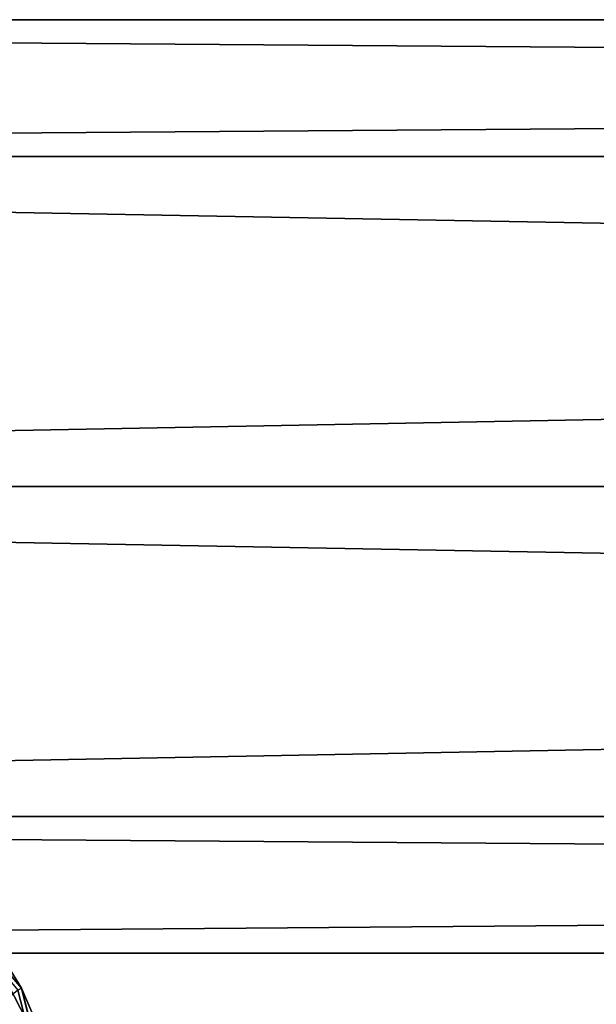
# Model space of a CAD drawing. Extents: x -250 to 250, y -832 to 754.
# Tile 233 of 256: x -139 to -125, y 670 to 693. Entities that reach past the tile are written whole.
import ezdxf

# ---------------------------------------------------------------- set-up
doc = ezdxf.new("R2010")
doc.units = 0
doc.header["$LTSCALE"] = 33.374815
for name, color, linetype in [('201', 7, 'CONTINUOUS'), ('202', 7, 'CONTINUOUS'), ('2066', 7, 'CONTINUOUS'), ('2069', 7, 'CONTINUOUS'), ('2087', 7, 'CONTINUOUS'), ('2942', 7, 'CONTINUOUS')]:
    doc.layers.add(name, color=color, linetype=linetype)

msp = doc.modelspace()

# ---------------------------------------------------------------- linework, layer by layer
at = {"layer": '201', "color": 7, "linetype": 'CONTINUOUS'}
for points in [[(210, 682, -11), (210, 674.222, -7.778), (-210, 682, -11), (210, 682, -11)], [(-210, 682, -11), (210, 674.222, -7.778), (-210, 674.222, -7.778), (-210, 682, -11)], [(210, 674.222, 7.778), (210, 682, 11), (-210, 674.222, 7.778), (210, 674.222, 7.778)], [(210, 682, 11), (-210, 682, 11), (-210, 674.222, 7.778), (210, 682, 11)], [(210, 674.222, -7.778), (210, 671), (-210, 674.222, -7.778), (210, 674.222, -7.778)], [(210, 671), (210, 674.222, 7.778), (-210, 671), (210, 671)], [(210, 671), (-210, 671), (-210, 674.222, -7.778), (210, 671)], [(210, 674.222, 7.778), (-210, 674.222, 7.778), (-210, 671), (210, 674.222, 7.778)]]:
    msp.add_3dface(points, dxfattribs=at)
at = {"layer": '202', "color": 7, "linetype": 'CONTINUOUS'}
for points in [[(210, 689.778, 7.778), (210, 693), (-210, 689.778, 7.778), (210, 689.778, 7.778)], [(210, 693), (210, 689.778, -7.778), (-210, 693), (210, 693)], [(210, 693), (-210, 693), (-210, 689.778, 7.778), (210, 693)], [(210, 689.778, -7.778), (-210, 689.778, -7.778), (-210, 693), (210, 689.778, -7.778)], [(210, 689.778, -7.778), (210, 682, -11), (-210, 689.778, -7.778), (210, 689.778, -7.778)], [(210, 682, -11), (-210, 682, -11), (-210, 689.778, -7.778), (210, 682, -11)], [(210, 682, 11), (210, 689.778, 7.778), (-210, 682, 11), (210, 682, 11)], [(210, 689.778, 7.778), (-210, 689.778, 7.778), (-210, 682, 11), (210, 689.778, 7.778)]]:
    msp.add_3dface(points, dxfattribs=at)
at = {"layer": '2066', "color": 7, "linetype": 'CONTINUOUS'}
msp.add_3dface([(-135.636, 658.491, 68.65), (-138.63, 670.129, 68.65), (-139.759, 669.198, 68.65), (-135.636, 658.491, 68.65)], dxfattribs=at)
at = {"layer": '2069', "color": 7, "linetype": 'CONTINUOUS'}
for points in [[(-143.931, 676.526, 68.55), (-138.541, 670.175, 68.55), (-140.171, 672.806, 16.65), (-143.931, 676.526, 68.55)], [(-140.171, 672.806, 16.65), (-138.541, 670.175, 68.55), (-137.126, 666.893, 16.65), (-140.171, 672.806, 16.65)], [(-138.541, 670.175, 68.55), (-135.535, 658.496, 68.55), (-137.126, 666.893, 16.65), (-138.541, 670.175, 68.55)]]:
    msp.add_3dface(points, dxfattribs=at)
at = {"layer": '2087', "color": 7, "linetype": 'CONTINUOUS'}
msp.add_3dface([(-138.914, 668.663, 15.65), (-140.171, 672.806, 16.65), (-137.126, 666.893, 16.65), (-138.914, 668.663, 15.65)], dxfattribs=at)
at = {"layer": '2942', "color": 7, "linetype": 'CONTINUOUS'}
for points in [[(-138.63, 670.129, 68.65), (-138.541, 670.175, 68.55), (-143.931, 676.526, 68.55), (-138.63, 670.129, 68.65)], [(-138.63, 670.129, 68.65), (-135.636, 658.491, 68.65), (-138.541, 670.175, 68.55), (-138.63, 670.129, 68.65)], [(-135.636, 658.491, 68.65), (-135.535, 658.496, 68.55), (-138.541, 670.175, 68.55), (-135.636, 658.491, 68.65)]]:
    msp.add_3dface(points, dxfattribs=at)

doc.saveas('drawing.dxf')
